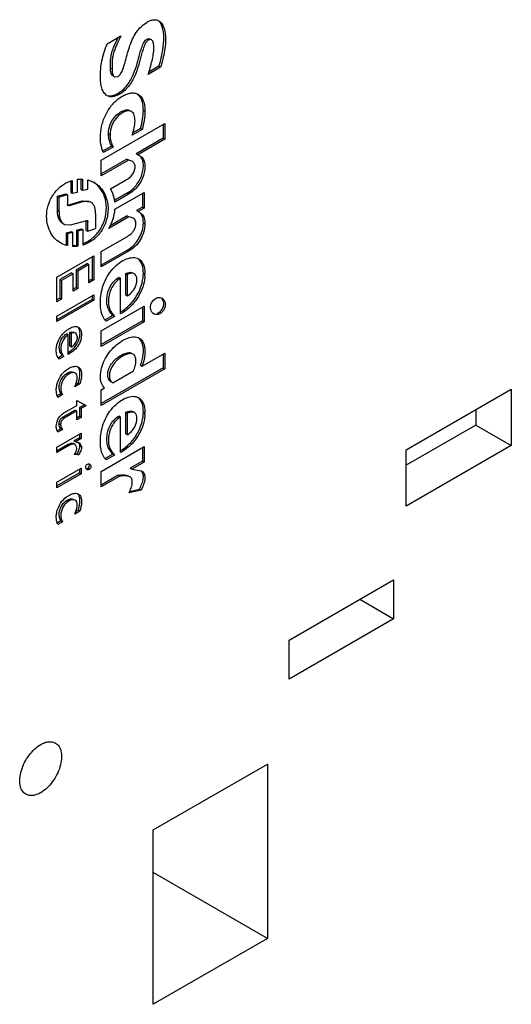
# Model space of a CAD drawing. Header units: millimetres. Extents: x 25 to 197, y 70 to 241.
# Tile 16 of 23: x 136 to 157, y 96 to 139. Entities that reach past the tile are written whole.
import ezdxf

# ---------------------------------------------------------------- set-up
doc = ezdxf.new("R2010")
doc.units = ezdxf.units.MM
doc.header["$LTSCALE"] = 20.234425
doc.layers.get('0').update_dxf_attribs({"linetype": 'CONTINUOUS'})

msp = doc.modelspace()

# ---------------------------------------------------------------- linework, layer by layer
at = {"color": 7, "linetype": 'Continuous'}
for p, q in [((139.54, 137.888), (140.141, 138.235)), ((139.687, 136.821), (139.758, 136.78)), ((141.89, 136.855), (141.346, 136.541)), ((141.819, 136.896), (141.375, 136.64)), ((141.819, 136.896), (141.89, 136.855)), ((139.86, 136.435), (140.015, 136.452)), ((141.135, 134.962), (141.206, 134.921)), ((139.286, 132.764), (142.073, 134.373)), ((142.002, 134.332), (142.002, 133.729)), ((142.073, 134.373), (142.073, 133.688)), ((139.599, 133.924), (139.669, 133.884)), ((141.084, 134.118), (140.642, 133.863)), ((141.013, 134.159), (140.673, 133.962)), ((141.013, 134.159), (141.084, 134.118)), ((142.002, 133.729), (140.819, 133.045)), ((142.073, 133.688), (140.889, 133.005)), ((142.002, 133.729), (142.073, 133.688)), ((139.73, 133.385), (139.366, 133.175)), ((139.801, 133.344), (139.373, 133.098)), ((139.73, 133.385), (139.801, 133.344)), ((140.889, 133.005), (140.819, 133.045)), ((140.413, 132.811), (139.286, 132.16)), ((140.483, 132.77), (139.286, 132.079)), ((139.286, 132.079), (139.286, 132.764)), ((140.413, 132.811), (140.57, 132.757)), ((140.413, 132.811), (140.483, 132.77)), ((140.64, 132.716), (140.483, 132.77)), ((140.889, 133.005), (140.976, 132.964)), ((137.939, 131.835), (137.939, 131.354)), ((138.01, 131.878), (138.01, 131.313)), ((138.243, 131.356), (138.243, 131.93)), ((138.393, 131.93), (138.393, 131.491)), ((138.463, 131.935), (138.463, 131.45)), ((138.696, 131.49), (138.696, 131.896)), ((139.002, 131.768), (138.976, 131.783)), ((138.976, 131.783), (139.002, 131.768)), ((139.693, 131.501), (140.357, 131.884)), ((137.355, 131.186), (137.724, 131.287)), ((137.724, 131.287), (137.795, 131.247)), ((137.939, 131.354), (138.01, 131.313)), ((138.01, 131.313), (138.243, 131.356)), ((138.393, 131.491), (138.463, 131.45)), ((138.463, 131.45), (138.696, 131.49)), ((140.413, 131.313), (139.868, 130.999)), ((139.886, 130.604), (141.171, 131.345)), ((140.413, 131.313), (140.483, 131.272)), ((141.1, 131.304), (141.1, 130.701)), ((141.171, 131.345), (141.171, 130.66)), ((137.355, 131.186), (137.426, 131.145)), ((137.355, 130.539), (137.355, 131.186)), ((137.795, 131.247), (137.426, 131.145)), ((137.426, 130.498), (137.426, 131.145)), ((137.795, 131.247), (137.795, 130.831)), ((137.808, 130.791), (138.438, 130.981)), ((138.509, 130.94), (137.879, 130.75)), ((138.438, 130.981), (138.749, 130.965)), ((138.438, 130.981), (138.509, 130.94)), ((138.82, 130.924), (138.509, 130.94)), ((140.483, 131.272), (139.882, 130.925)), ((137.426, 130.498), (137.355, 130.539)), ((137.879, 130.75), (137.833, 130.776)), ((139.037, 130.422), (139.037, 129.759)), ((141.1, 130.701), (140.829, 130.545)), ((140.9, 130.504), (140.829, 130.545)), ((141.171, 130.66), (140.9, 130.504)), ((140.9, 130.504), (140.963, 130.474)), ((141.1, 130.701), (141.171, 130.66)), ((137.932, 129.915), (138.647, 130.11)), ((138.626, 130.089), (138.697, 130.049)), ((138.626, 129.689), (138.626, 130.089)), ((138.697, 129.648), (138.697, 130.049)), ((140.498, 130.272), (139.616, 129.762)), ((140.428, 130.313), (139.675, 129.878)), ((140.428, 130.313), (140.498, 130.272)), ((141.135, 130.011), (141.206, 129.97)), ((137.664, 129.933), (137.932, 129.915)), ((137.736, 129.566), (137.968, 129.62)), ((137.736, 129.566), (137.806, 129.525)), ((137.736, 129.566), (137.736, 129.044)), ((138.039, 129.58), (137.806, 129.525)), ((137.968, 129.62), (138.039, 129.58)), ((138.039, 128.971), (138.039, 129.58)), ((138.189, 129.687), (138.421, 129.747)), ((138.189, 129.687), (138.259, 129.646)), ((138.189, 129.687), (138.189, 129.021)), ((138.492, 129.706), (138.259, 129.646)), ((138.259, 129.646), (138.259, 128.98)), ((138.421, 129.747), (138.492, 129.706)), ((138.492, 129.032), (138.492, 129.706)), ((138.626, 129.689), (138.697, 129.648)), ((138.697, 129.648), (139.037, 129.759)), ((137.486, 129.128), (137.464, 129.141)), ((137.806, 129.525), (137.806, 129.004)), ((139.285, 128.751), (140.433, 129.414)), ((138.259, 128.98), (138.189, 129.021)), ((140.411, 128.798), (139.285, 128.148)), ((140.482, 128.758), (139.285, 128.067)), ((139.285, 128.067), (139.285, 128.751)), ((140.411, 128.798), (140.482, 128.758)), ((137.327, 127.621), (138.953, 128.559)), ((138.882, 128.518), (138.882, 127.537)), ((138.953, 128.559), (138.953, 127.496)), ((138.672, 128.212), (138.182, 127.929)), ((138.182, 127.929), (138.253, 127.888)), ((138.182, 127.929), (138.182, 127.16)), ((138.743, 128.171), (138.253, 127.888)), ((138.253, 127.888), (138.253, 127.12)), ((138.672, 128.212), (138.743, 128.171)), ((138.743, 127.374), (138.743, 128.171)), ((137.327, 126.534), (137.327, 127.621)), ((137.972, 127.807), (137.467, 127.516)), ((137.467, 127.516), (137.537, 127.475)), ((137.467, 127.516), (137.467, 126.696)), ((138.043, 127.767), (137.537, 127.475)), ((137.537, 127.475), (137.537, 126.655)), ((137.972, 127.807), (138.043, 127.767)), ((138.043, 126.998), (138.043, 127.767)), ((138.882, 127.537), (138.743, 127.456)), ((138.953, 127.496), (138.743, 127.374)), ((138.882, 127.537), (138.953, 127.496)), ((140.124, 127.569), (140.053, 127.61)), ((140.124, 126.003), (140.124, 127.569)), ((140.367, 127.777), (140.437, 127.736)), ((140.367, 126.83), (140.367, 127.777)), ((140.437, 126.789), (140.437, 127.736)), ((141.135, 127.794), (141.206, 127.753)), ((138.182, 127.16), (138.043, 127.08)), ((138.253, 127.12), (138.043, 126.998)), ((138.182, 127.16), (138.253, 127.12)), ((137.327, 125.907), (138.953, 126.846)), ((137.467, 126.696), (137.327, 126.615)), ((137.537, 126.655), (137.327, 126.534)), ((138.882, 126.642), (137.327, 125.744)), ((138.953, 126.601), (137.327, 125.662)), ((137.467, 126.696), (137.537, 126.655)), ((138.882, 126.805), (138.882, 126.642)), ((138.882, 126.642), (138.953, 126.601)), ((138.953, 126.846), (138.953, 126.601)), ((140.437, 126.789), (140.367, 126.83)), ((139.28, 125.251), (141.171, 126.343)), ((141.1, 126.302), (141.1, 125.698)), ((141.171, 126.343), (141.171, 125.657)), ((137.327, 125.662), (137.327, 125.907)), ((141.1, 125.698), (139.28, 124.648)), ((141.171, 125.657), (139.28, 124.566)), ((139.795, 125.933), (139.462, 125.741)), ((139.866, 125.893), (139.497, 125.68)), ((141.1, 125.698), (141.171, 125.657)), ((139.28, 124.566), (139.28, 125.251)), ((137.831, 125.084), (137.761, 125.125)), ((137.831, 124.215), (137.831, 125.084)), ((137.901, 125.202), (138.092, 125.208)), ((137.901, 125.202), (137.972, 125.161)), ((137.901, 124.58), (137.901, 125.202)), ((138.163, 125.167), (137.972, 125.161)), ((137.972, 124.54), (137.972, 125.161)), ((138.238, 124.981), (138.163, 125.167)), ((137.972, 124.54), (137.901, 124.58)), ((137.567, 124.166), (137.397, 124.068)), ((137.638, 124.125), (137.433, 124.007)), ((140.145, 124.175), (140.216, 124.135)), ((141.088, 123.705), (142.073, 124.274)), ((142.002, 124.233), (142.002, 123.629)), ((142.073, 124.274), (142.073, 123.588)), ((142.002, 123.629), (139.281, 122.058)), ((142.073, 123.588), (139.281, 121.977)), ((140.699, 123.481), (139.797, 122.96)), ((141.017, 123.746), (141.088, 123.705)), ((142.002, 123.629), (142.073, 123.588)), ((138.345, 122.919), (138.117, 122.788)), ((138.274, 122.96), (138.16, 122.894)), ((138.274, 122.96), (138.345, 122.919)), ((139.281, 122.662), (139.433, 122.75)), ((139.281, 121.977), (139.281, 122.662)), ((152.693, 120.023), (157.317, 122.692)), ((157.317, 122.692), (157.316, 120.211)), ((137.505, 122.489), (137.359, 122.404)), ((137.576, 122.448), (137.368, 122.327)), ((137.505, 122.489), (137.576, 122.448)), ((138.208, 122.187), (138.62, 121.966)), ((138.208, 121.972), (138.208, 122.187)), ((138.138, 121.769), (137.588, 121.452)), ((137.642, 121.645), (138.208, 121.972)), ((138.138, 121.769), (138.208, 121.729)), ((138.549, 122.007), (138.328, 121.879)), ((138.328, 121.879), (138.398, 121.838)), ((138.328, 121.879), (138.328, 121.488)), ((138.62, 121.966), (138.398, 121.838)), ((138.398, 121.838), (138.398, 121.447)), ((155.761, 121.794), (155.761, 121.11)), ((137.658, 121.411), (137.588, 121.452)), ((138.208, 121.729), (137.658, 121.411)), ((138.208, 121.337), (138.208, 121.729)), ((138.328, 121.488), (138.208, 121.419)), ((138.398, 121.447), (138.208, 121.337)), ((138.328, 121.488), (138.398, 121.447)), ((140.124, 121.464), (140.053, 121.505)), ((140.124, 119.899), (140.124, 121.464)), ((140.367, 121.672), (140.437, 121.631)), ((140.367, 120.724), (140.367, 121.672)), ((140.437, 120.683), (140.437, 121.631)), ((141.135, 121.69), (141.206, 121.649)), ((137.505, 120.95), (137.342, 120.856)), ((137.576, 120.909), (137.378, 120.795)), ((137.425, 121.182), (137.496, 121.141)), ((137.505, 120.95), (137.576, 120.909)), ((155.761, 121.11), (152.693, 119.339)), ((155.761, 121.11), (157.316, 120.211)), ((137.327, 120.139), (138.398, 120.758)), ((138.328, 120.555), (138.08, 120.412)), ((138.398, 120.515), (138.151, 120.372)), ((138.328, 120.717), (138.328, 120.555)), ((138.328, 120.555), (138.398, 120.515)), ((138.398, 120.758), (138.398, 120.515)), ((140.437, 120.683), (140.367, 120.724)), ((137.815, 120.259), (137.327, 119.977)), ((137.886, 120.219), (137.327, 119.896)), ((137.327, 119.896), (137.327, 120.139)), ((137.815, 120.259), (137.886, 120.219)), ((138.151, 120.372), (138.08, 120.412)), ((138.142, 120.256), (138.098, 120.281)), ((138.217, 120.11), (138.142, 120.256)), ((138.325, 120.326), (138.419, 120.164)), ((138.348, 120.204), (138.419, 120.164)), ((139.283, 119.074), (141.173, 120.165)), ((141.102, 120.124), (141.102, 119.52)), ((141.173, 120.165), (141.173, 119.479)), ((152.694, 117.543), (152.693, 120.023)), ((157.316, 120.211), (152.694, 117.543)), ((138.295, 119.798), (138.109, 119.819)), ((138.113, 119.851), (138.224, 119.838)), ((138.224, 119.838), (138.295, 119.798)), ((139.795, 119.828), (139.462, 119.635)), ((139.866, 119.787), (139.497, 119.574)), ((137.327, 118.592), (138.398, 119.21)), ((138.328, 119.17), (138.328, 119.008)), ((138.398, 119.21), (138.398, 118.967)), ((138.713, 119.222), (138.784, 119.181)), ((141.102, 119.52), (140.559, 119.207)), ((140.63, 119.166), (140.559, 119.207)), ((141.173, 119.479), (140.63, 119.166)), ((140.63, 119.166), (141.046, 119.097)), ((141.102, 119.52), (141.173, 119.479)), ((138.328, 119.008), (137.327, 118.429)), ((138.398, 118.967), (137.327, 118.348)), ((138.328, 119.008), (138.398, 118.967)), ((139.283, 118.388), (139.283, 119.074)), ((140.028, 118.9), (139.283, 118.47)), ((140.098, 118.859), (139.283, 118.388)), ((140.028, 118.9), (140.098, 118.859)), ((137.327, 118.348), (137.327, 118.592)), ((140.535, 118.189), (140.965, 118.283)), ((140.965, 118.283), (141.036, 118.242)), ((141.036, 118.242), (140.512, 118.127)), ((138.345, 117.327), (138.117, 117.196)), ((138.274, 117.368), (138.16, 117.302)), ((138.274, 117.368), (138.345, 117.327)), ((137.505, 116.896), (137.359, 116.811)), ((137.576, 116.855), (137.368, 116.735)), ((137.505, 116.896), (137.576, 116.855)), ((147.545, 111.646), (152.141, 114.299)), ((152.141, 114.299), (152.141, 112.585)), ((150.656, 113.442), (152.141, 112.585)), ((152.141, 112.585), (147.545, 109.931)), ((147.545, 109.931), (147.545, 111.646)), ((141.57, 103.297), (146.591, 106.196)), ((146.591, 106.196), (146.591, 98.521)), ((141.57, 95.622), (141.57, 103.297)), ((146.591, 98.521), (141.57, 101.419)), ((146.591, 98.521), (141.57, 95.622))]:
    msp.add_line(p, q, dxfattribs=at)
for centre, radius, start, end in [((141.364, 138.01), 0.108, 55.4326, 59.9721), ((139.684, 132.574), 1.457, 311.6066, 313.2375), ((139.685, 132.572), 1.455, 313.2337, 317.9854), ((137.711, 130.679), 1.802, 335.3963, 342.2925), ((137.804, 130.641), 1.702, 316.806, 324.6709), ((137.816, 130.632), 1.687, 324.6816, 335.3897), ((137.927, 130.518), 1.528, 303.1643, 308.8452), ((139.728, 130.025), 1.401, 316.1649, 323.008), ((138.022, 130.267), 1.257, 270.7663, 274.1953), ((138.015, 130.356), 1.346, 274.1953, 277.4064), ((139.541, 127.794), 1.594, 356.2464, 359.9724), ((139.625, 127.753), 1.581, 356.9747, 359.9812), ((138.987, 127.922), 2.168, 320.1952, 322.6479), ((141.56, 126.455), 0.47, 315.3863, 328.1668), ((137.553, 125.105), 0.867, 348.828, 355.8699), ((137.187, 125.392), 1.34, 310.6083, 311.8089), ((139.542, 121.69), 1.593, 356.218, 359.9738), ((139.626, 121.649), 1.58, 356.9471, 359.9829), ((138.985, 121.819), 2.17, 320.1678, 322.6637), ((138, 120.174), 0.142, 60.034, 67.6439), ((138.071, 120.133), 0.142, 60.034, 67.641), ((138.08, 119.472), 0.902, 84.161, 85.52), ((138.615, 119.313), 0.134, 307.4268, 317.2284)]:
    msp.add_arc(centre, radius, start, end, dxfattribs=at)
msp.add_ellipse((141.775, 126.349), major_axis=(0.167, 0.353), ratio=0.797483, dxfattribs=at)
for points, knots in [([(140.015, 136.452), (140.064, 136.48), (140.145, 136.57), (140.227, 136.727), (140.284, 136.898), (140.348, 137.122), (140.42, 137.402), (140.548, 137.852), (140.732, 138.295), (141.032, 138.653), (141.213, 138.789), (141.305, 138.843)], [0, 0, 0, 0, 0.06083, 0.126012, 0.190521, 0.254009, 0.376867, 0.501442, 0.758635, 0.884964, 1, 1, 1, 1]), ([(141.305, 138.843), (141.35, 138.869), (141.44, 138.912), (141.576, 138.948), (141.706, 138.946), (141.783, 138.917), (141.816, 138.897)], [0, 0, 0, 0, 0.289842, 0.550713, 0.783059, 1, 1, 1, 1]), ([(141.819, 136.896), (141.878, 137.087), (141.98, 137.461), (142.05, 138.012), (142.028, 138.498), (141.91, 138.803), (141.807, 138.893)], [0, 0, 0, 0, 0.290523, 0.560854, 0.800795, 1, 1, 1, 1]), ([(141.816, 138.897), (141.874, 138.864), (141.975, 138.757), (142.058, 138.548), (142.103, 138.306), (142.116, 137.94), (142.057, 137.447), (141.952, 137.056), (141.89, 136.855)], [0, 0, 0, 0, 0.092872, 0.196681, 0.311262, 0.435325, 0.706656, 1, 1, 1, 1]), ([(140.141, 138.235), (140.088, 138.109), (139.999, 137.924), (139.891, 137.676), (139.824, 137.49), (139.78, 137.306), (139.755, 137.069), (139.758, 136.894), (139.758, 136.78)], [0, 0, 0, 0, 0.268989, 0.40313, 0.532892, 0.656434, 0.774729, 1, 1, 1, 1]), ([(139.246, 136.422), (139.246, 136.661), (139.289, 137.165), (139.453, 137.641), (139.54, 137.888)], [0, 0, 0, 0, 0.477484, 1, 1, 1, 1]), ([(141.489, 138.062), (141.479, 138.068), (141.454, 138.077), (141.412, 138.073), (141.369, 138.055), (141.308, 138.013), (141.246, 137.935), (141.19, 137.828), (141.145, 137.714), (141.096, 137.562), (141.043, 137.374), (140.984, 137.149), (140.899, 136.846), (140.795, 136.542), (140.652, 136.251), (140.518, 136.048), (140.364, 135.869), (140.194, 135.726), (140.018, 135.624), (139.846, 135.563), (139.683, 135.549), (139.584, 135.581), (139.542, 135.605)], [0, 0, 0, 0, 0.010395, 0.021896, 0.035327, 0.050583, 0.084758, 0.119895, 0.154967, 0.190092, 0.257691, 0.323832, 0.390898, 0.529174, 0.599727, 0.670219, 0.738536, 0.802445, 0.860872, 0.913027, 0.95866, 1, 1, 1, 1]), ([(140.478, 136.139), (140.571, 136.272), (140.72, 136.559), (140.867, 137.009), (140.964, 137.387), (141.049, 137.687), (141.104, 137.837), (141.141, 137.909)], [0, 0, 0, 0, 0.256166, 0.506503, 0.748266, 0.87249, 1, 1, 1, 1]), ([(141.141, 137.909), (141.158, 137.943), (141.196, 138.007), (141.269, 138.082), (141.351, 138.124), (141.407, 138.111), (141.425, 138.099)], [0, 0, 0, 0, 0.303741, 0.588039, 0.819729, 1, 1, 1, 1]), ([(141.596, 137.708), (141.596, 137.778), (141.59, 137.9), (141.538, 138.034), (141.489, 138.062)], [0, 0, 0, 0, 0.553616, 1, 1, 1, 1]), ([(139.687, 136.821), (139.687, 136.936), (139.683, 137.174), (139.721, 137.411), (139.756, 137.529)], [0, 0, 0, 0, 0.482634, 1, 1, 1, 1]), ([(139.756, 137.529), (139.762, 137.548), (139.787, 137.626), (139.816, 137.702), (139.84, 137.759)], [0, 0, 0, 0, 0.245151, 1, 1, 1, 1]), ([(141.346, 136.541), (141.408, 136.737), (141.523, 137.118), (141.596, 137.515), (141.596, 137.708)], [0, 0, 0, 0, 0.516665, 1, 1, 1, 1]), ([(139.742, 136.522), (139.717, 136.562), (139.692, 136.665), (139.687, 136.766), (139.687, 136.821)], [0, 0, 0, 0, 0.467693, 1, 1, 1, 1]), ([(139.758, 136.78), (139.758, 136.712), (139.762, 136.594), (139.812, 136.462), (139.86, 136.435)], [0, 0, 0, 0, 0.549685, 1, 1, 1, 1]), ([(139.542, 135.605), (139.486, 135.638), (139.387, 135.737), (139.3, 135.937), (139.254, 136.17), (139.246, 136.336), (139.246, 136.422)], [0, 0, 0, 0, 0.213556, 0.449882, 0.713867, 1, 1, 1, 1]), ([(139.539, 135.616), (139.609, 135.593), (139.778, 135.596), (140.024, 135.698), (140.272, 135.88), (140.412, 136.047), (140.478, 136.139)], [0, 0, 0, 0, 0.193791, 0.427718, 0.699424, 1, 1, 1, 1]), ([(139.373, 133.098), (139.328, 133.216), (139.253, 133.478), (139.234, 133.911), (139.315, 134.386), (139.474, 134.786), (139.666, 135.084), (139.88, 135.344), (140.129, 135.549), (140.394, 135.676), (140.578, 135.725), (140.752, 135.728), (140.858, 135.692), (140.903, 135.666)], [0, 0, 0, 0, 0.10754, 0.227586, 0.363334, 0.511686, 0.587462, 0.661434, 0.795903, 0.855109, 0.908343, 0.955968, 1, 1, 1, 1]), ([(141.135, 134.962), (141.135, 135.034), (141.122, 135.281), (141.031, 135.548), (140.895, 135.663)], [0, 0, 0, 0, 0.28831, 1, 1, 1, 1]), ([(140.903, 135.666), (140.955, 135.636), (141.05, 135.549), (141.144, 135.37), (141.196, 135.156), (141.206, 135.002), (141.206, 134.921)], [0, 0, 0, 0, 0.215014, 0.449795, 0.711704, 1, 1, 1, 1]), ([(139.599, 133.924), (139.599, 134.064), (139.658, 134.356), (139.857, 134.668), (140.073, 134.854), (140.236, 134.946), (140.394, 134.994), (140.498, 134.972), (140.537, 134.95)], [0, 0, 0, 0, 0.267278, 0.556049, 0.689349, 0.81009, 0.913165, 1, 1, 1, 1]), ([(140.608, 134.909), (140.568, 134.932), (140.465, 134.953), (140.307, 134.905), (140.144, 134.813), (139.927, 134.627), (139.729, 134.315), (139.669, 134.023), (139.669, 133.884)], [0, 0, 0, 0, 0.086835, 0.18991, 0.310651, 0.443951, 0.732722, 1, 1, 1, 1]), ([(140.77, 134.495), (140.77, 134.54), (140.765, 134.625), (140.739, 134.745), (140.689, 134.845), (140.636, 134.892), (140.608, 134.909)], [0, 0, 0, 0, 0.289202, 0.552699, 0.78661, 1, 1, 1, 1]), ([(141.013, 134.159), (141.049, 134.293), (141.106, 134.559), (141.135, 134.83), (141.135, 134.962)], [0, 0, 0, 0, 0.513158, 1, 1, 1, 1]), ([(141.206, 134.921), (141.206, 134.789), (141.177, 134.518), (141.12, 134.252), (141.084, 134.118)], [0, 0, 0, 0, 0.486842, 1, 1, 1, 1]), ([(140.642, 133.863), (140.68, 133.969), (140.741, 134.176), (140.77, 134.392), (140.77, 134.495)], [0, 0, 0, 0, 0.521696, 1, 1, 1, 1]), ([(139.73, 133.385), (139.697, 133.467), (139.628, 133.64), (139.599, 133.827), (139.599, 133.924)], [0, 0, 0, 0, 0.476107, 1, 1, 1, 1]), ([(139.669, 133.884), (139.669, 133.786), (139.698, 133.599), (139.768, 133.426), (139.801, 133.344)], [0, 0, 0, 0, 0.523893, 1, 1, 1, 1]), ([(140.976, 132.964), (141.028, 132.934), (141.127, 132.849), (141.202, 132.651), (141.213, 132.414), (141.169, 132.147), (141.064, 131.876), (140.861, 131.552), (140.641, 131.363), (140.483, 131.272)], [0, 0, 0, 0, 0.08794, 0.186267, 0.303427, 0.43749, 0.583172, 0.731044, 1, 1, 1, 1]), ([(140.771, 132.478), (140.771, 132.529), (140.749, 132.626), (140.678, 132.695), (140.641, 132.716)], [0, 0, 0, 0, 0.544863, 1, 1, 1, 1]), ([(141.049, 132.069), (141.079, 132.149), (141.123, 132.307), (141.148, 132.589), (141.105, 132.804), (141.028, 132.901)], [0, 0, 0, 0, 0.296876, 0.567293, 1, 1, 1, 1]), ([(140.357, 131.884), (140.463, 131.946), (140.618, 132.066), (140.747, 132.287), (140.771, 132.416), (140.771, 132.478)], [0, 0, 0, 0, 0.487394, 0.756575, 1, 1, 1, 1]), ([(137.464, 129.141), (137.374, 129.198), (137.204, 129.34), (137.012, 129.629), (136.891, 129.994), (136.865, 130.432), (136.971, 130.916), (137.227, 131.37), (137.593, 131.703), (137.875, 131.837), (138.01, 131.878)], [0, 0, 0, 0, 0.093124, 0.191768, 0.301151, 0.426532, 0.572723, 0.730001, 0.875861, 1, 1, 1, 1]), ([(138.243, 131.93), (138.262, 131.932), (138.335, 131.939), (138.409, 131.939), (138.463, 131.935)], [0, 0, 0, 0, 0.256801, 1, 1, 1, 1]), ([(138.696, 131.896), (138.721, 131.889), (138.818, 131.862), (138.911, 131.821), (138.976, 131.783)], [0, 0, 0, 0, 0.253147, 1, 1, 1, 1]), ([(139.428, 130.131), (139.485, 130.31), (139.538, 130.66), (139.459, 131.144), (139.266, 131.526), (139.073, 131.712), (138.969, 131.783)], [0, 0, 0, 0, 0.308611, 0.568673, 0.793786, 1, 1, 1, 1]), ([(139.002, 131.768), (139.11, 131.699), (139.315, 131.516), (139.522, 131.131), (139.61, 130.637), (139.558, 130.278), (139.5, 130.094)], [0, 0, 0, 0, 0.206437, 0.430897, 0.690515, 1, 1, 1, 1]), ([(140.766, 131.599), (140.797, 131.632), (140.913, 131.775), (141.001, 131.94), (141.049, 132.069)], [0, 0, 0, 0, 0.246356, 1, 1, 1, 1]), ([(139.882, 130.925), (139.875, 130.979), (139.843, 131.18), (139.769, 131.374), (139.693, 131.501)], [0, 0, 0, 0, 0.269995, 1, 1, 1, 1]), ([(140.413, 131.313), (140.433, 131.325), (140.517, 131.376), (140.595, 131.435), (140.651, 131.485)], [0, 0, 0, 0, 0.239231, 1, 1, 1, 1]), ([(139.037, 130.422), (139.037, 130.477), (139.029, 130.581), (138.989, 130.726), (138.922, 130.845), (138.856, 130.904), (138.82, 130.924)], [0, 0, 0, 0, 0.287206, 0.547544, 0.782154, 1, 1, 1, 1]), ([(137.515, 130.036), (137.487, 130.064), (137.382, 130.211), (137.355, 130.4), (137.355, 130.539)], [0, 0, 0, 0, 0.222586, 1, 1, 1, 1]), ([(137.426, 130.498), (137.426, 130.437), (137.434, 130.32), (137.486, 130.115), (137.581, 129.981), (137.664, 129.933)], [0, 0, 0, 0, 0.288373, 0.549821, 1, 1, 1, 1]), ([(137.827, 130.765), (137.817, 130.771), (137.799, 130.791), (137.795, 130.817), (137.795, 130.831)], [0, 0, 0, 0, 0.449065, 1, 1, 1, 1]), ([(139.616, 129.762), (139.701, 129.891), (139.814, 130.17), (139.875, 130.462), (139.886, 130.604)], [0, 0, 0, 0, 0.520999, 1, 1, 1, 1]), ([(141.135, 130.011), (141.135, 130.087), (141.124, 130.229), (141.06, 130.361), (141.018, 130.41)], [0, 0, 0, 0, 0.541122, 1, 1, 1, 1]), ([(138.679, 130.103), (138.682, 130.101), (138.698, 130.087), (138.697, 130.064), (138.697, 130.049)], [0, 0, 0, 0, 0.209881, 1, 1, 1, 1]), ([(139.5, 130.094), (139.487, 130.052), (139.427, 129.884), (139.341, 129.725), (139.263, 129.615)], [0, 0, 0, 0, 0.246551, 1, 1, 1, 1]), ([(140.433, 129.414), (140.509, 129.458), (140.62, 129.54), (140.734, 129.688), (140.793, 129.819), (140.815, 129.949), (140.805, 130.063), (140.763, 130.154), (140.716, 130.194), (140.691, 130.209)], [0, 0, 0, 0, 0.266377, 0.415792, 0.565905, 0.701975, 0.81612, 0.912153, 1, 1, 1, 1]), ([(140.847, 129.182), (140.894, 129.244), (141.051, 129.494), (141.135, 129.793), (141.135, 130.011)], [0, 0, 0, 0, 0.262947, 1, 1, 1, 1]), ([(141.065, 130.395), (141.089, 130.371), (141.133, 130.315), (141.195, 130.174), (141.206, 130.053), (141.206, 129.97)], [0, 0, 0, 0, 0.220984, 0.457836, 1, 1, 1, 1]), ([(139.263, 129.615), (139.252, 129.599), (139.206, 129.537), (139.156, 129.478), (139.116, 129.436)], [0, 0, 0, 0, 0.253271, 1, 1, 1, 1]), ([(141.206, 129.97), (141.206, 129.852), (141.167, 129.604), (141.016, 129.256), (140.78, 128.961), (140.582, 128.815), (140.482, 128.758)], [0, 0, 0, 0, 0.24025, 0.504678, 0.764566, 1, 1, 1, 1]), ([(137.806, 129.004), (137.778, 129.01), (137.667, 129.039), (137.56, 129.085), (137.486, 129.128)], [0, 0, 0, 0, 0.253679, 1, 1, 1, 1]), ([(138.489, 129.098), (138.512, 129.106), (138.607, 129.146), (138.697, 129.196), (138.763, 129.239)], [0, 0, 0, 0, 0.238816, 1, 1, 1, 1]), ([(139.116, 129.436), (139.069, 129.385), (138.887, 129.215), (138.663, 129.089), (138.492, 129.032)], [0, 0, 0, 0, 0.276414, 1, 1, 1, 1]), ([(138.885, 129.328), (138.899, 129.339), (138.955, 129.385), (139.007, 129.436), (139.045, 129.476)], [0, 0, 0, 0, 0.243727, 1, 1, 1, 1]), ([(138.259, 128.98), (138.241, 128.978), (138.167, 128.97), (138.093, 128.968), (138.039, 128.971)], [0, 0, 0, 0, 0.256396, 1, 1, 1, 1]), ([(140.411, 128.798), (140.44, 128.815), (140.558, 128.888), (140.666, 128.978), (140.739, 129.054)], [0, 0, 0, 0, 0.235632, 1, 1, 1, 1]), ([(139.246, 126.508), (139.246, 126.763), (139.314, 127.162), (139.536, 127.653), (139.78, 127.989), (140.066, 128.254), (140.37, 128.426), (140.664, 128.501), (140.854, 128.463), (140.927, 128.421)], [0, 0, 0, 0, 0.264021, 0.410005, 0.554876, 0.69068, 0.810996, 0.912996, 1, 1, 1, 1]), ([(141.135, 127.794), (141.135, 127.918), (141.113, 128.148), (140.992, 128.357), (140.912, 128.422)], [0, 0, 0, 0, 0.547127, 1, 1, 1, 1]), ([(140.927, 128.421), (140.974, 128.394), (141.06, 128.316), (141.148, 128.157), (141.197, 127.964), (141.206, 127.826), (141.206, 127.753)], [0, 0, 0, 0, 0.215597, 0.450287, 0.711468, 1, 1, 1, 1]), ([(140.367, 127.777), (140.394, 127.79), (140.488, 127.829), (140.608, 127.843), (140.672, 127.806)], [0, 0, 0, 0, 0.289208, 1, 1, 1, 1]), ([(139.795, 125.933), (139.712, 126.021), (139.542, 126.244), (139.515, 126.617), (139.565, 126.946), (139.67, 127.209), (139.834, 127.44), (139.978, 127.562), (140.053, 127.61)], [0, 0, 0, 0, 0.189327, 0.422365, 0.559907, 0.7091, 0.860142, 1, 1, 1, 1]), ([(140.124, 127.569), (140.049, 127.521), (139.905, 127.4), (139.741, 127.168), (139.636, 126.905), (139.586, 126.576), (139.613, 126.203), (139.783, 125.98), (139.866, 125.893)], [0, 0, 0, 0, 0.139858, 0.2909, 0.440093, 0.577635, 0.810673, 1, 1, 1, 1]), ([(140.743, 127.765), (140.723, 127.777), (140.663, 127.796), (140.555, 127.785), (140.477, 127.755), (140.437, 127.736)], [0, 0, 0, 0, 0.218645, 0.581821, 1, 1, 1, 1]), ([(140.437, 126.789), (140.522, 126.848), (140.683, 126.993), (140.811, 127.233), (140.855, 127.438), (140.853, 127.576), (140.822, 127.692), (140.772, 127.749), (140.743, 127.765)], [0, 0, 0, 0, 0.268212, 0.557404, 0.692361, 0.811837, 0.913679, 1, 1, 1, 1]), ([(140.711, 126.607), (140.773, 126.688), (140.987, 127.014), (141.113, 127.402), (141.132, 127.69)], [0, 0, 0, 0, 0.261423, 1, 1, 1, 1]), ([(141.204, 127.67), (141.199, 127.579), (141.146, 127.188), (140.97, 126.816), (140.788, 126.574)], [0, 0, 0, 0, 0.231594, 1, 1, 1, 1]), ([(140.788, 126.574), (140.694, 126.451), (140.492, 126.234), (140.247, 126.068), (140.124, 126.003)], [0, 0, 0, 0, 0.527545, 1, 1, 1, 1]), ([(140.124, 126.084), (140.171, 126.111), (140.366, 126.237), (140.539, 126.397), (140.653, 126.534)], [0, 0, 0, 0, 0.233736, 1, 1, 1, 1]), ([(141.959, 126.208), (142.01, 126.289), (142.06, 126.461), (141.999, 126.63), (141.952, 126.682)], [0, 0, 0, 0, 0.576885, 1, 1, 1, 1]), ([(139.497, 125.68), (139.402, 125.773), (139.262, 126.05), (139.246, 126.347), (139.246, 126.508)], [0, 0, 0, 0, 0.45332, 1, 1, 1, 1]), ([(141.764, 126.036), (141.775, 126.041), (141.823, 126.063), (141.866, 126.096), (141.895, 126.125)], [0, 0, 0, 0, 0.229701, 1, 1, 1, 1]), ([(137.306, 124.428), (137.306, 124.579), (137.396, 124.888), (137.593, 125.134), (137.712, 125.236)], [0, 0, 0, 0, 0.489844, 1, 1, 1, 1]), ([(137.712, 125.236), (137.726, 125.249), (137.783, 125.295), (137.844, 125.336), (137.892, 125.363)], [0, 0, 0, 0, 0.259947, 1, 1, 1, 1]), ([(137.892, 125.363), (137.914, 125.375), (137.994, 125.415), (138.084, 125.444), (138.15, 125.445)], [0, 0, 0, 0, 0.274122, 1, 1, 1, 1]), ([(138.348, 125.09), (138.352, 125.158), (138.347, 125.281), (138.285, 125.395), (138.244, 125.43)], [0, 0, 0, 0, 0.553552, 1, 1, 1, 1]), ([(138.28, 125.414), (138.304, 125.4), (138.333, 125.375), (138.355, 125.346), (138.36, 125.338)], [0, 0, 0, 0, 0.741501, 1, 1, 1, 1]), ([(138.39, 125.279), (138.397, 125.262), (138.42, 125.186), (138.423, 125.104), (138.418, 125.043)], [0, 0, 0, 0, 0.227851, 1, 1, 1, 1]), ([(137.441, 124.464), (137.438, 124.492), (137.434, 124.614), (137.464, 124.736), (137.504, 124.821)], [0, 0, 0, 0, 0.229232, 1, 1, 1, 1]), ([(137.609, 124.845), (137.534, 124.721), (137.481, 124.505), (137.545, 124.256), (137.606, 124.164), (137.638, 124.125)], [0, 0, 0, 0, 0.57348, 0.800785, 1, 1, 1, 1]), ([(137.504, 124.821), (137.519, 124.853), (137.585, 124.969), (137.682, 125.065), (137.761, 125.125)], [0, 0, 0, 0, 0.261206, 1, 1, 1, 1]), ([(137.831, 125.084), (137.811, 125.069), (137.726, 125), (137.653, 124.916), (137.609, 124.845)], [0, 0, 0, 0, 0.236324, 1, 1, 1, 1]), ([(138.167, 124.737), (138.179, 124.756), (138.217, 124.833), (138.238, 124.918), (138.238, 124.981)], [0, 0, 0, 0, 0.265794, 1, 1, 1, 1]), ([(138.173, 124.614), (138.225, 124.686), (138.307, 124.839), (138.343, 125.009), (138.348, 125.09)], [0, 0, 0, 0, 0.520374, 1, 1, 1, 1]), ([(138.404, 124.937), (138.398, 124.906), (138.365, 124.775), (138.302, 124.653), (138.242, 124.57)], [0, 0, 0, 0, 0.240024, 1, 1, 1, 1]), ([(139.246, 123.248), (139.246, 123.494), (139.357, 123.874), (139.623, 124.304), (139.878, 124.585), (140.155, 124.801), (140.435, 124.947), (140.707, 125.012), (140.883, 124.976), (140.951, 124.937)], [0, 0, 0, 0, 0.273654, 0.421378, 0.562552, 0.693578, 0.810756, 0.912218, 1, 1, 1, 1]), ([(141.105, 124.653), (141.088, 124.717), (141.041, 124.837), (140.952, 124.931), (140.902, 124.964)], [0, 0, 0, 0, 0.528034, 1, 1, 1, 1]), ([(140.951, 124.937), (141.025, 124.894), (141.119, 124.786), (141.181, 124.609), (141.216, 124.387), (141.196, 124.077), (141.13, 123.831), (141.088, 123.705)], [0, 0, 0, 0, 0.193235, 0.303357, 0.424844, 0.698031, 1, 1, 1, 1]), ([(137.433, 124.007), (137.388, 124.058), (137.315, 124.195), (137.306, 124.347), (137.306, 124.428)], [0, 0, 0, 0, 0.457124, 1, 1, 1, 1]), ([(137.567, 124.166), (137.535, 124.205), (137.474, 124.298), (137.446, 124.406), (137.441, 124.464)], [0, 0, 0, 0, 0.466573, 1, 1, 1, 1]), ([(138.059, 124.375), (138.041, 124.36), (137.969, 124.301), (137.891, 124.25), (137.831, 124.215)], [0, 0, 0, 0, 0.260385, 1, 1, 1, 1]), ([(137.832, 124.3), (137.863, 124.32), (137.99, 124.408), (138.103, 124.518), (138.173, 124.614)], [0, 0, 0, 0, 0.234525, 1, 1, 1, 1]), ([(137.972, 124.54), (137.99, 124.551), (138.067, 124.604), (138.131, 124.675), (138.167, 124.737)], [0, 0, 0, 0, 0.231907, 1, 1, 1, 1]), ([(138.242, 124.57), (138.23, 124.554), (138.181, 124.491), (138.125, 124.433), (138.081, 124.394)], [0, 0, 0, 0, 0.257179, 1, 1, 1, 1]), ([(141.017, 123.746), (141.07, 123.902), (141.145, 124.201), (141.14, 124.515), (141.105, 124.653)], [0, 0, 0, 0, 0.536774, 1, 1, 1, 1]), ([(139.572, 123.371), (139.587, 123.544), (139.738, 123.872), (140.003, 124.093), (140.145, 124.175)], [0, 0, 0, 0, 0.514148, 1, 1, 1, 1]), ([(140.216, 124.135), (140.107, 124.072), (139.95, 123.949), (139.783, 123.74), (139.688, 123.554), (139.639, 123.364), (139.638, 123.189), (139.693, 123.045), (139.763, 122.984), (139.797, 122.96)], [0, 0, 0, 0, 0.261243, 0.406741, 0.553292, 0.691321, 0.812583, 0.912027, 1, 1, 1, 1]), ([(140.145, 124.175), (140.204, 124.21), (140.319, 124.267), (140.446, 124.299), (140.506, 124.297)], [0, 0, 0, 0, 0.533807, 1, 1, 1, 1]), ([(140.687, 124.228), (140.624, 124.264), (140.492, 124.258), (140.339, 124.201), (140.257, 124.158), (140.216, 124.135)], [0, 0, 0, 0, 0.442779, 0.711744, 1, 1, 1, 1]), ([(140.506, 124.297), (140.516, 124.297), (140.554, 124.294), (140.592, 124.283), (140.617, 124.269)], [0, 0, 0, 0, 0.260125, 1, 1, 1, 1]), ([(140.81, 123.929), (140.81, 123.961), (140.806, 124.023), (140.785, 124.11), (140.747, 124.182), (140.708, 124.216), (140.687, 124.228)], [0, 0, 0, 0, 0.288523, 0.55098, 0.784842, 1, 1, 1, 1]), ([(140.699, 123.481), (140.733, 123.554), (140.783, 123.701), (140.81, 123.855), (140.81, 123.929)], [0, 0, 0, 0, 0.524608, 1, 1, 1, 1]), ([(137.368, 122.327), (137.345, 122.37), (137.321, 122.469), (137.302, 122.626), (137.311, 122.802), (137.372, 123.056), (137.531, 123.35), (137.731, 123.531), (137.84, 123.594)], [0, 0, 0, 0, 0.09905, 0.205825, 0.326081, 0.459028, 0.740902, 1, 1, 1, 1]), ([(137.84, 123.594), (137.857, 123.603), (137.922, 123.639), (137.991, 123.668), (138.043, 123.682)], [0, 0, 0, 0, 0.262861, 1, 1, 1, 1]), ([(138.11, 123.694), (138.125, 123.696), (138.183, 123.699), (138.243, 123.685), (138.28, 123.664)], [0, 0, 0, 0, 0.267185, 1, 1, 1, 1]), ([(138.28, 123.664), (138.288, 123.659), (138.322, 123.637), (138.349, 123.604), (138.364, 123.577)], [0, 0, 0, 0, 0.243242, 1, 1, 1, 1]), ([(138.334, 123.2), (138.339, 123.233), (138.354, 123.354), (138.348, 123.481), (138.318, 123.565)], [0, 0, 0, 0, 0.269471, 1, 1, 1, 1]), ([(138.364, 123.577), (138.388, 123.536), (138.417, 123.435), (138.425, 123.21), (138.382, 123.036), (138.345, 122.919)], [0, 0, 0, 0, 0.21269, 0.455452, 1, 1, 1, 1]), ([(137.505, 122.489), (137.482, 122.534), (137.442, 122.637), (137.427, 122.816), (137.464, 123.016), (137.532, 123.145), (137.576, 123.206)], [0, 0, 0, 0, 0.203348, 0.431937, 0.704076, 1, 1, 1, 1]), ([(138.137, 123.398), (138.101, 123.418), (137.999, 123.424), (137.854, 123.365), (137.71, 123.253), (137.556, 123.049), (137.489, 122.802), (137.518, 122.58), (137.555, 122.489), (137.576, 122.448)], [0, 0, 0, 0, 0.093803, 0.211474, 0.348938, 0.499445, 0.781309, 0.89607, 1, 1, 1, 1]), ([(137.576, 123.206), (137.598, 123.236), (137.685, 123.34), (137.805, 123.421), (137.9, 123.447)], [0, 0, 0, 0, 0.277024, 1, 1, 1, 1]), ([(137.9, 123.447), (137.915, 123.451), (137.97, 123.463), (138.031, 123.459), (138.066, 123.438)], [0, 0, 0, 0, 0.281229, 1, 1, 1, 1]), ([(138.117, 122.788), (138.132, 122.821), (138.186, 122.949), (138.225, 123.088), (138.225, 123.19)], [0, 0, 0, 0, 0.264465, 1, 1, 1, 1]), ([(138.225, 123.19), (138.225, 123.233), (138.216, 123.312), (138.167, 123.38), (138.137, 123.398)], [0, 0, 0, 0, 0.554426, 1, 1, 1, 1]), ([(138.274, 122.96), (138.281, 122.98), (138.305, 123.059), (138.324, 123.14), (138.334, 123.2)], [0, 0, 0, 0, 0.259844, 1, 1, 1, 1]), ([(139.433, 122.75), (139.371, 122.804), (139.261, 122.961), (139.246, 123.149), (139.246, 123.248)], [0, 0, 0, 0, 0.453444, 1, 1, 1, 1]), ([(139.727, 123.001), (139.702, 123.018), (139.653, 123.058), (139.597, 123.141), (139.569, 123.25), (139.569, 123.329), (139.572, 123.371)], [0, 0, 0, 0, 0.214213, 0.441404, 0.701216, 1, 1, 1, 1]), ([(139.246, 120.403), (139.246, 120.658), (139.314, 121.058), (139.536, 121.549), (139.78, 121.884), (140.067, 122.149), (140.37, 122.321), (140.665, 122.396), (140.854, 122.358), (140.927, 122.316)], [0, 0, 0, 0, 0.264043, 0.410034, 0.554891, 0.690673, 0.810975, 0.912988, 1, 1, 1, 1]), ([(141.135, 121.69), (141.135, 121.814), (141.113, 122.043), (140.992, 122.252), (140.913, 122.317)], [0, 0, 0, 0, 0.547116, 1, 1, 1, 1]), ([(140.927, 122.316), (140.974, 122.289), (141.06, 122.211), (141.148, 122.053), (141.197, 121.86), (141.206, 121.721), (141.206, 121.649)], [0, 0, 0, 0, 0.215602, 0.450295, 0.711476, 1, 1, 1, 1]), ([(137.306, 121.051), (137.306, 121.169), (137.368, 121.407), (137.54, 121.586), (137.642, 121.645)], [0, 0, 0, 0, 0.499101, 1, 1, 1, 1]), ([(137.425, 121.182), (137.425, 121.199), (137.433, 121.271), (137.467, 121.339), (137.504, 121.381)], [0, 0, 0, 0, 0.229905, 1, 1, 1, 1]), ([(137.658, 121.411), (137.611, 121.384), (137.531, 121.304), (137.496, 121.195), (137.496, 121.141)], [0, 0, 0, 0, 0.499697, 1, 1, 1, 1]), ([(137.504, 121.381), (137.51, 121.388), (137.535, 121.415), (137.564, 121.438), (137.588, 121.452)], [0, 0, 0, 0, 0.266591, 1, 1, 1, 1]), ([(139.795, 119.828), (139.712, 119.915), (139.592, 120.072), (139.528, 120.339), (139.526, 120.578), (139.565, 120.841), (139.67, 121.103), (139.834, 121.335), (139.978, 121.456), (140.053, 121.505)], [0, 0, 0, 0, 0.189077, 0.297874, 0.423335, 0.560492, 0.709446, 0.86033, 1, 1, 1, 1]), ([(140.124, 121.464), (140.049, 121.416), (139.905, 121.294), (139.741, 121.062), (139.636, 120.8), (139.596, 120.538), (139.599, 120.299), (139.662, 120.031), (139.783, 119.874), (139.866, 119.787)], [0, 0, 0, 0, 0.13967, 0.290554, 0.439508, 0.576665, 0.702126, 0.810923, 1, 1, 1, 1]), ([(140.367, 121.672), (140.394, 121.684), (140.488, 121.724), (140.609, 121.738), (140.673, 121.701)], [0, 0, 0, 0, 0.288974, 1, 1, 1, 1]), ([(140.744, 121.66), (140.724, 121.672), (140.663, 121.691), (140.555, 121.679), (140.477, 121.65), (140.437, 121.631)], [0, 0, 0, 0, 0.218718, 0.582035, 1, 1, 1, 1]), ([(140.437, 120.683), (140.522, 120.741), (140.683, 120.887), (140.81, 121.128), (140.855, 121.332), (140.854, 121.47), (140.823, 121.586), (140.772, 121.644), (140.744, 121.66)], [0, 0, 0, 0, 0.268309, 0.557264, 0.692261, 0.811833, 0.913722, 1, 1, 1, 1]), ([(140.711, 120.502), (140.773, 120.583), (140.987, 120.91), (141.113, 121.298), (141.132, 121.585)], [0, 0, 0, 0, 0.261404, 1, 1, 1, 1]), ([(141.204, 121.565), (141.199, 121.474), (141.145, 121.082), (140.969, 120.71), (140.786, 120.468)], [0, 0, 0, 0, 0.231632, 1, 1, 1, 1]), ([(137.378, 120.795), (137.355, 120.83), (137.321, 120.914), (137.306, 121.003), (137.306, 121.051)], [0, 0, 0, 0, 0.4651, 1, 1, 1, 1]), ([(137.435, 121.096), (137.433, 121.102), (137.428, 121.131), (137.425, 121.16), (137.425, 121.182)], [0, 0, 0, 0, 0.238788, 1, 1, 1, 1]), ([(137.505, 120.95), (137.497, 120.96), (137.466, 121.004), (137.444, 121.055), (137.435, 121.096)], [0, 0, 0, 0, 0.235716, 1, 1, 1, 1]), ([(137.496, 121.141), (137.496, 121.097), (137.51, 121.013), (137.552, 120.94), (137.576, 120.909)], [0, 0, 0, 0, 0.536376, 1, 1, 1, 1]), ([(140.786, 120.468), (140.693, 120.345), (140.491, 120.129), (140.246, 119.963), (140.124, 119.899)], [0, 0, 0, 0, 0.527483, 1, 1, 1, 1]), ([(137.815, 120.259), (137.835, 120.271), (137.907, 120.308), (138, 120.327), (138.054, 120.305)], [0, 0, 0, 0, 0.288339, 1, 1, 1, 1]), ([(138.125, 120.264), (138.108, 120.271), (138.024, 120.288), (137.942, 120.251), (137.886, 120.219)], [0, 0, 0, 0, 0.219543, 1, 1, 1, 1]), ([(138.109, 119.819), (138.136, 119.866), (138.18, 119.959), (138.217, 120.06), (138.217, 120.11)], [0, 0, 0, 0, 0.516894, 1, 1, 1, 1]), ([(138.224, 119.838), (138.236, 119.859), (138.28, 119.941), (138.317, 120.027), (138.333, 120.094)], [0, 0, 0, 0, 0.25558, 1, 1, 1, 1]), ([(138.419, 120.164), (138.419, 120.102), (138.386, 119.973), (138.328, 119.857), (138.295, 119.798)], [0, 0, 0, 0, 0.473109, 1, 1, 1, 1]), ([(138.348, 120.204), (138.348, 120.217), (138.345, 120.26), (138.326, 120.302), (138.305, 120.326)], [0, 0, 0, 0, 0.283166, 1, 1, 1, 1]), ([(138.333, 120.094), (138.336, 120.104), (138.344, 120.14), (138.348, 120.177), (138.348, 120.204)], [0, 0, 0, 0, 0.261706, 1, 1, 1, 1]), ([(139.497, 119.574), (139.402, 119.668), (139.262, 119.945), (139.246, 120.242), (139.246, 120.403)], [0, 0, 0, 0, 0.453366, 1, 1, 1, 1]), ([(140.124, 119.979), (140.171, 120.006), (140.366, 120.132), (140.538, 120.292), (140.652, 120.428)], [0, 0, 0, 0, 0.233776, 1, 1, 1, 1]), ([(138.651, 119.152), (138.623, 119.168), (138.58, 119.25), (138.615, 119.334), (138.648, 119.368)], [0, 0, 0, 0, 0.408046, 1, 1, 1, 1]), ([(138.631, 119.181), (138.637, 119.182), (138.66, 119.185), (138.682, 119.196), (138.696, 119.207)], [0, 0, 0, 0, 0.223748, 1, 1, 1, 1]), ([(138.648, 119.368), (138.667, 119.387), (138.711, 119.415), (138.763, 119.407), (138.781, 119.396)], [0, 0, 0, 0, 0.571012, 1, 1, 1, 1]), ([(138.784, 119.181), (138.765, 119.161), (138.72, 119.134), (138.669, 119.142), (138.651, 119.152)], [0, 0, 0, 0, 0.57227, 1, 1, 1, 1]), ([(138.713, 119.222), (138.722, 119.231), (138.749, 119.27), (138.765, 119.319), (138.761, 119.353)], [0, 0, 0, 0, 0.267864, 1, 1, 1, 1]), ([(138.781, 119.396), (138.809, 119.38), (138.853, 119.299), (138.816, 119.216), (138.784, 119.181)], [0, 0, 0, 0, 0.405889, 1, 1, 1, 1]), ([(140.028, 118.9), (140.106, 118.911), (140.255, 118.929), (140.412, 118.908), (140.475, 118.872)], [0, 0, 0, 0, 0.524309, 1, 1, 1, 1]), ([(140.545, 118.831), (140.483, 118.867), (140.325, 118.888), (140.177, 118.87), (140.098, 118.859)], [0, 0, 0, 0, 0.475692, 1, 1, 1, 1]), ([(140.512, 118.127), (140.54, 118.196), (140.582, 118.299), (140.625, 118.439), (140.654, 118.566), (140.651, 118.691), (140.602, 118.789), (140.565, 118.82), (140.545, 118.831)], [0, 0, 0, 0, 0.294494, 0.438364, 0.576833, 0.813571, 0.911572, 1, 1, 1, 1]), ([(140.965, 118.283), (141.002, 118.362), (141.073, 118.518), (141.144, 118.748), (141.138, 118.936), (141.083, 119.048), (141.044, 119.089), (141.023, 119.105)], [0, 0, 0, 0, 0.297898, 0.579503, 0.813075, 0.910323, 1, 1, 1, 1]), ([(141.046, 119.097), (141.096, 119.069), (141.195, 118.974), (141.222, 118.745), (141.153, 118.497), (141.076, 118.329), (141.036, 118.242)], [0, 0, 0, 0, 0.182974, 0.409263, 0.693737, 1, 1, 1, 1]), ([(137.368, 116.735), (137.346, 116.778), (137.322, 116.877), (137.302, 117.034), (137.311, 117.211), (137.372, 117.465), (137.531, 117.759), (137.731, 117.94), (137.84, 118.003)], [0, 0, 0, 0, 0.099211, 0.206133, 0.326284, 0.45917, 0.740954, 1, 1, 1, 1]), ([(137.575, 117.613), (137.598, 117.643), (137.685, 117.748), (137.805, 117.829), (137.901, 117.855)], [0, 0, 0, 0, 0.277095, 1, 1, 1, 1]), ([(137.84, 118.003), (137.857, 118.013), (137.922, 118.049), (137.991, 118.078), (138.044, 118.092)], [0, 0, 0, 0, 0.26299, 1, 1, 1, 1]), ([(137.901, 117.855), (137.916, 117.859), (137.97, 117.871), (138.032, 117.867), (138.067, 117.847)], [0, 0, 0, 0, 0.28123, 1, 1, 1, 1]), ([(138.111, 118.104), (138.126, 118.106), (138.184, 118.109), (138.243, 118.095), (138.279, 118.074)], [0, 0, 0, 0, 0.266974, 1, 1, 1, 1]), ([(138.279, 118.074), (138.288, 118.069), (138.322, 118.046), (138.35, 118.012), (138.365, 117.985)], [0, 0, 0, 0, 0.243054, 1, 1, 1, 1]), ([(138.334, 117.609), (138.339, 117.642), (138.354, 117.762), (138.348, 117.889), (138.318, 117.973)], [0, 0, 0, 0, 0.269348, 1, 1, 1, 1]), ([(138.365, 117.985), (138.388, 117.944), (138.417, 117.843), (138.425, 117.618), (138.381, 117.444), (138.345, 117.327)], [0, 0, 0, 0, 0.212974, 0.45571, 1, 1, 1, 1]), ([(137.505, 116.896), (137.483, 116.942), (137.442, 117.044), (137.427, 117.223), (137.463, 117.423), (137.532, 117.552), (137.575, 117.613)], [0, 0, 0, 0, 0.203686, 0.431787, 0.703841, 1, 1, 1, 1]), ([(138.137, 117.806), (138.101, 117.827), (137.999, 117.832), (137.854, 117.773), (137.71, 117.661), (137.557, 117.457), (137.489, 117.21), (137.519, 116.987), (137.556, 116.897), (137.576, 116.855)], [0, 0, 0, 0, 0.093849, 0.211605, 0.349052, 0.49958, 0.78139, 0.895907, 1, 1, 1, 1]), ([(138.117, 117.196), (138.132, 117.23), (138.186, 117.358), (138.225, 117.497), (138.225, 117.6)], [0, 0, 0, 0, 0.264437, 1, 1, 1, 1]), ([(138.225, 117.6), (138.225, 117.642), (138.216, 117.721), (138.167, 117.789), (138.137, 117.806)], [0, 0, 0, 0, 0.554413, 1, 1, 1, 1]), ([(138.274, 117.368), (138.281, 117.389), (138.304, 117.468), (138.324, 117.549), (138.334, 117.609)], [0, 0, 0, 0, 0.259759, 1, 1, 1, 1]), ([(135.97, 104.866), (135.905, 104.903), (135.788, 105.024), (135.702, 105.277), (135.695, 105.583), (135.763, 105.92), (135.901, 106.262), (136.098, 106.582), (136.337, 106.854), (136.524, 106.998), (136.62, 107.053)], [0, 0, 0, 0, 0.086925, 0.186396, 0.30379, 0.4376, 0.582097, 0.729381, 0.871203, 1, 1, 1, 1]), ([(136.62, 107.053), (136.677, 107.086), (136.791, 107.14), (136.965, 107.182), (137.129, 107.178), (137.227, 107.142), (137.27, 107.117)], [0, 0, 0, 0, 0.289396, 0.549127, 0.782313, 1, 1, 1, 1]), ([(137.27, 107.117), (137.335, 107.08), (137.453, 106.96), (137.539, 106.706), (137.546, 106.4), (137.477, 106.064), (137.339, 105.722), (137.142, 105.402), (136.903, 105.13), (136.717, 104.986), (136.62, 104.93)], [0, 0, 0, 0, 0.086925, 0.186396, 0.30379, 0.4376, 0.582097, 0.729381, 0.871203, 1, 1, 1, 1]), ([(136.62, 104.93), (136.563, 104.897), (136.45, 104.843), (136.275, 104.801), (136.112, 104.805), (136.013, 104.841), (135.97, 104.866)], [0, 0, 0, 0, 0.289396, 0.549127, 0.782313, 1, 1, 1, 1])]:
    msp.add_open_spline(points, degree=3, knots=knots, dxfattribs=at)
for points in [[(139.84, 137.759), (139.897, 137.897), (139.963, 138.032), (140.024, 138.168)], [(139.789, 136.475), (139.77, 136.486), (139.754, 136.503), (139.742, 136.522)], [(141.028, 132.901), (141, 132.936), (140.966, 132.966), (140.928, 132.991)], [(137.879, 130.75), (137.861, 130.753), (137.842, 130.756), (137.827, 130.765)], [(140.962, 130.473), (140.999, 130.451), (141.034, 130.425), (141.065, 130.395)], [(137.593, 129.974), (137.564, 129.991), (137.538, 130.012), (137.515, 130.036)], [(138.647, 130.11), (138.658, 130.109), (138.669, 130.108), (138.679, 130.103)], [(140.691, 130.209), (140.632, 130.242), (140.565, 130.259), (140.498, 130.272)], [(138.15, 125.445), (138.167, 125.445), (138.184, 125.444), (138.2, 125.442)], [(138.2, 125.442), (138.228, 125.437), (138.256, 125.428), (138.28, 125.414)], [(138.36, 125.338), (138.372, 125.32), (138.382, 125.3), (138.39, 125.279)], [(138.043, 123.682), (138.065, 123.687), (138.088, 123.692), (138.11, 123.694)], [(138.293, 123.619), (138.281, 123.64), (138.266, 123.66), (138.248, 123.677)], [(138.318, 123.565), (138.311, 123.583), (138.303, 123.602), (138.293, 123.619)], [(138.172, 120.37), (138.225, 120.364), (138.279, 120.352), (138.325, 120.325)], [(138.761, 119.353), (138.76, 119.363), (138.757, 119.373), (138.754, 119.383)], [(138.044, 118.092), (138.066, 118.097), (138.088, 118.102), (138.111, 118.104)], [(138.294, 118.027), (138.282, 118.048), (138.266, 118.069), (138.248, 118.086)], [(138.318, 117.973), (138.312, 117.991), (138.304, 118.009), (138.294, 118.027)]]:
    msp.add_open_spline(points, degree=3, dxfattribs=at)

doc.saveas('drawing.dxf')
